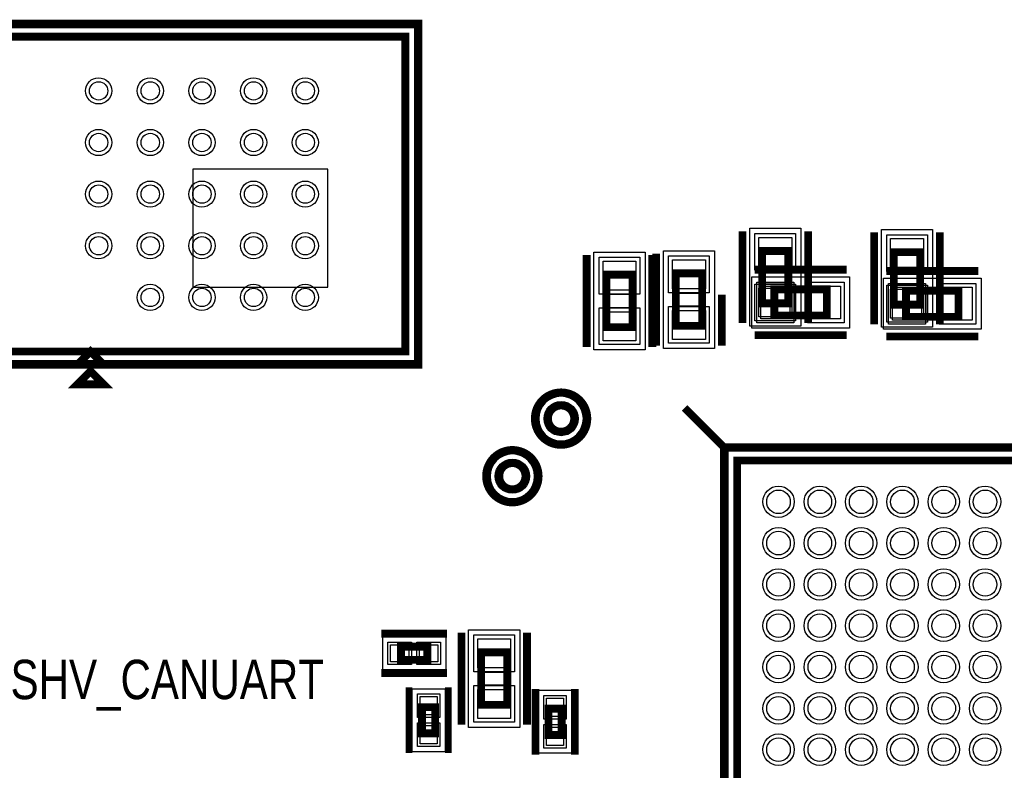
# Model space of a CAD drawing. Extents: x -10 to 137, y -26 to 192.
# Tile 37 of 78: x 43 to 62, y 86 to 101. Entities that reach past the tile are written whole.
import ezdxf

# ---------------------------------------------------------------- set-up
doc = ezdxf.new("R2010")
doc.units = 0
for name, color, linetype in [('BG_SILKSCREEN_TOP', 7, 'CONTINUOUS'), ('CR_TOP', 40, 'CONTINUOUS'), ('PG_ASSEMBLY_TOP', 120, 'CONTINUOUS'), ('PG_DFA_BOUND_TOP', 95, 'CONTINUOUS'), ('PG_PLACE_BOUND_TOP', 23, 'CONTINUOUS'), ('PG_SILKSCREEN_TOP', 7, 'CONTINUOUS'), ('PIN_PASTEMASK_TOP', 212, 'CONTINUOUS'), ('PIN_SOLDERMASK_TOP', 110, 'CONTINUOUS'), ('PIN_TOP', 140, 'CONTINUOUS'), ('VKO_TOP', 243, 'CONTINUOUS')]:
    doc.layers.add(name, color=color, linetype=linetype)

msp = doc.modelspace()

# ---------------------------------------------------------------- linework, layer by layer
at = {"layer": 'CR_TOP'}
msp.add_lwpolyline([(46.355, 95.8088), (48.9712, 95.8088), (48.9712, 98.0948), (46.355, 98.0948)], close=True, dxfattribs=at)
at = {"layer": 'PG_ASSEMBLY_TOP', "const_width": 0.1524}
for points in [[(50.470308, 94.565744), (50.470308, 100.661744), (42.596308, 100.661744), (42.596308, 94.565744), (50.470308, 94.565744)], [(57.88912, 95.498191), (57.88912, 96.514191), (57.38112, 96.514191), (57.38112, 95.498191), (57.88912, 95.498191)], [(59.931102, 96.489807), (59.931102, 95.473807), (60.439102, 95.473807), (60.439102, 96.489807), (59.931102, 96.489807)], [(54.36362, 96.05264), (54.36362, 95.03664), (54.87162, 95.03664), (54.87162, 96.05264), (54.36362, 96.05264)], [(55.70982, 96.07804), (55.70982, 95.06204), (56.21782, 95.06204), (56.21782, 96.07804), (55.70982, 96.07804)], [(57.617119, 95.262192), (58.633119, 95.262192), (58.633119, 95.770192), (57.617119, 95.770192), (57.617119, 95.262192)], [(61.183101, 95.745808), (60.167101, 95.745808), (60.167101, 95.237808), (61.183101, 95.237808), (61.183101, 95.745808)], [(44.374308, 94.565744), (44.120308, 94.311744), (44.628308, 94.311744), (44.374308, 94.565744)], [(72.898, 76.454), (72.898, 92.456), (56.896, 92.456), (56.896, 76.454), (72.898, 76.454)], [(50.389282, 88.593676), (50.897282, 88.593676), (50.897282, 88.847676), (50.389282, 88.847676), (50.389282, 88.593676)], [(51.93919, 88.73871), (51.93919, 87.72271), (52.44719, 87.72271), (52.44719, 88.73871), (51.93919, 88.73871)], [(50.79619, 87.678768), (50.79619, 87.170768), (51.05019, 87.170768), (51.05019, 87.678768), (50.79619, 87.678768)], [(53.24475, 87.648288), (53.24475, 87.140288), (53.49875, 87.140288), (53.49875, 87.648288), (53.24475, 87.648288)]]:
    msp.add_lwpolyline(points, dxfattribs=at)
for points in [[(53.741102, 93.265909, 1), (53.233102, 93.265909, 1), (53.741102, 93.265909)], [(52.798015, 92.150692, 1), (52.290015, 92.150692, 1), (52.798015, 92.150692)]]:
    msp.add_lwpolyline(points, format="xyb", dxfattribs=at)
at = {"layer": 'PG_DFA_BOUND_TOP'}
for points in [[(50.648108, 94.387944), (42.418508, 94.387944), (42.418508, 100.839544), (50.648108, 100.839544)], [(58.13042, 95.058992), (57.13982, 95.058992), (57.13982, 96.95339), (58.13042, 96.95339)], [(59.689802, 96.929006), (60.680402, 96.929006), (60.680402, 95.034608), (59.689802, 95.034608)], [(54.12232, 96.491839), (55.11292, 96.491839), (55.11292, 94.597441), (54.12232, 94.597441)], [(55.46852, 94.622874), (55.46852, 96.517206), (56.45912, 96.517206), (56.45912, 94.622874)], [(57.17792, 95.020892), (57.17792, 96.011492), (59.072318, 96.011492), (59.072318, 95.020892)], [(61.6223, 95.987108), (61.6223, 94.996508), (59.727902, 94.996508), (59.727902, 95.987108)], [(73.0758, 76.2762), (73.0758, 92.6338), (56.7182, 92.6338), (56.7182, 76.2762)], [(51.25339, 88.403176), (50.033174, 88.403176), (50.033174, 89.038176), (51.25339, 89.038176)], [(52.68849, 89.177876), (52.68849, 87.283544), (51.69789, 87.283544), (51.69789, 89.177876)], [(50.60569, 88.034967), (51.24069, 88.034967), (51.24069, 86.814569), (50.60569, 86.814569)], [(53.68925, 88.004396), (53.68925, 86.78418), (53.05425, 86.78418), (53.05425, 88.004396)]]:
    msp.add_lwpolyline(points, close=True, dxfattribs=at)
for points in [[(53.918902, 93.265909, 1), (53.055302, 93.265909, 1)], [(52.975815, 92.150692, 1), (52.112215, 92.150692, 1)]]:
    msp.add_lwpolyline(points, format="xyb", close=True, dxfattribs=at)
at = {"layer": 'PG_PLACE_BOUND_TOP'}
for points in [[(50.470308, 94.565744), (42.596308, 94.565744), (42.596308, 100.661744), (50.470308, 100.661744)], [(57.88912, 95.498191), (57.88912, 96.514191), (57.38112, 96.514191), (57.38112, 95.498191)], [(59.931102, 96.489807), (59.931102, 95.473807), (60.439102, 95.473807), (60.439102, 96.489807)], [(54.36362, 96.05264), (54.36362, 95.03664), (54.87162, 95.03664), (54.87162, 96.05264)], [(55.70982, 95.06204), (55.70982, 96.07804), (56.21782, 96.07804), (56.21782, 95.06204)], [(57.617119, 95.262192), (58.633119, 95.262192), (58.633119, 95.770192), (57.617119, 95.770192)], [(61.183101, 95.745808), (60.167101, 95.745808), (60.167101, 95.237808), (61.183101, 95.237808)], [(56.896, 76.454), (56.896, 92.456), (72.898, 92.456), (72.898, 76.454)], [(50.897282, 88.593676), (50.389282, 88.593676), (50.389282, 88.847676), (50.897282, 88.847676)], [(52.44719, 88.73871), (52.44719, 87.72271), (51.93919, 87.72271), (51.93919, 88.73871)], [(50.79619, 87.678768), (50.79619, 87.170768), (51.05019, 87.170768), (51.05019, 87.678768)], [(53.49875, 87.648288), (53.49875, 87.140288), (53.24475, 87.140288), (53.24475, 87.648288)]]:
    msp.add_lwpolyline(points, close=True, dxfattribs=at)
for points in [[(53.741102, 93.265909, 1), (53.233102, 93.265909, 1)], [(52.798015, 92.150692, 1), (52.290015, 92.150692, 1)]]:
    msp.add_lwpolyline(points, format="xyb", close=True, dxfattribs=at)
at = {"layer": 'PG_SILKSCREEN_TOP'}
for points, const_width in [([(50.724308, 94.311744), (42.342308, 94.311744), (42.342308, 100.915744), (50.724308, 100.915744), (50.724308, 94.311744)], 0.1524), ([(57.00012, 95.117191), (57.00012, 96.895191)], 0.1524), ([(58.27012, 95.117191), (58.27012, 96.895191)], 0.1524), ([(59.550102, 96.870807), (59.550102, 95.092807)], 0.1524), ([(60.820102, 96.870807), (60.820102, 95.092807)], 0.1524), ([(53.98262, 96.43364), (53.98262, 94.65564)], 0.1524), ([(55.25262, 96.43364), (55.25262, 94.65564)], 0.1524), ([(55.32882, 96.45904), (55.32882, 94.68104)], 0.1524), ([(57.236119, 96.151192), (59.014119, 96.151192)], 0.1524), ([(61.564101, 96.126808), (59.786101, 96.126808)], 0.1524), ([(56.59882, 95.66529), (56.59882, 94.68104)], 0.1524), ([(57.236119, 94.881192), (59.014119, 94.881192)], 0.1524), ([(61.564101, 94.856808), (59.786101, 94.856808)], 0.1524), ([(44.374308, 94.184744), (44.120308, 93.930744), (44.628308, 93.930744), (44.374308, 94.184744)], 0.1524), ([(56.642, 92.71), (55.88, 93.472)], 0.1524), ([(56.642, 92.71), (73.152, 92.71), (73.152, 76.2), (73.9521, 75.3999)], 0.1524), ([(73.152, 76.2), (56.642, 76.2), (56.642, 92.71)], 0.1524), ([(50.008282, 89.101676), (51.278282, 89.101676)], 0.1524), ([(51.55819, 89.11971), (51.55819, 87.34171)], 0.1524), ([(52.82819, 89.11971), (52.82819, 87.34171)], 0.1524), ([(50.008282, 88.339676), (51.278282, 88.339676)], 0.1524), ([(50.54219, 88.059768), (50.54219, 86.789768)], 0.127), ([(51.30419, 88.059768), (51.30419, 86.789768)], 0.127), ([(52.99075, 88.029288), (52.99075, 86.759288)], 0.1524), ([(53.75275, 88.029288), (53.75275, 86.759288)], 0.1524)]:
    msp.add_lwpolyline(points, dxfattribs=dict(at, const_width=const_width))
at = {"layer": 'PG_SILKSCREEN_TOP', "const_width": 0.1524}
for points in [[(53.995102, 93.265909, 1), (52.979102, 93.265909, 1), (53.995102, 93.265909)], [(53.052015, 92.150692, 1), (52.036015, 92.150692, 1), (53.052015, 92.150692)]]:
    msp.add_lwpolyline(points, format="xyb", dxfattribs=at)
at = {"layer": 'PIN_PASTEMASK_TOP'}
for points in [[(57.95262, 96.21679), (57.31762, 96.21679), (57.31762, 96.77559), (57.95262, 96.77559)], [(59.867602, 96.751206), (60.502602, 96.751206), (60.502602, 96.192406), (59.867602, 96.192406)], [(54.30012, 96.314039), (54.93512, 96.314039), (54.93512, 95.755239), (54.30012, 95.755239)], [(55.64632, 96.339406), (56.28132, 96.339406), (56.28132, 95.780606), (55.64632, 95.780606)], [(57.95262, 95.236792), (57.31762, 95.236792), (57.31762, 95.795592), (57.95262, 95.795592)], [(57.35572, 95.198692), (57.35572, 95.833692), (57.91452, 95.833692), (57.91452, 95.198692)], [(58.335718, 95.198692), (58.335718, 95.833692), (58.894518, 95.833692), (58.894518, 95.198692)], [(59.867602, 95.771208), (60.502602, 95.771208), (60.502602, 95.212408), (59.867602, 95.212408)], [(60.464502, 95.809308), (60.464502, 95.174308), (59.905702, 95.174308), (59.905702, 95.809308)], [(61.4445, 95.809308), (61.4445, 95.174308), (60.8857, 95.174308), (60.8857, 95.809308)], [(54.30012, 95.334041), (54.93512, 95.334041), (54.93512, 94.775241), (54.30012, 94.775241)], [(55.64632, 95.359474), (56.28132, 95.359474), (56.28132, 94.800674), (55.64632, 94.800674)], [(50.185574, 88.555576), (50.185574, 88.885776), (50.541174, 88.885776), (50.541174, 88.555576)], [(50.74539, 88.555576), (50.74539, 88.885776), (51.10099, 88.885776), (51.10099, 88.555576)], [(51.87569, 89.000076), (52.51069, 89.000076), (52.51069, 88.441276), (51.87569, 88.441276)], [(51.87569, 88.020144), (52.51069, 88.020144), (52.51069, 87.461344), (51.87569, 87.461344)], [(50.75809, 87.882567), (51.08829, 87.882567), (51.08829, 87.526967), (50.75809, 87.526967)], [(53.20665, 87.851996), (53.53685, 87.851996), (53.53685, 87.496396), (53.20665, 87.496396)], [(50.75809, 87.322569), (51.08829, 87.322569), (51.08829, 86.966969), (50.75809, 86.966969)], [(53.20665, 87.29218), (53.53685, 87.29218), (53.53685, 86.93658), (53.20665, 86.93658)]]:
    msp.add_lwpolyline(points, close=True, dxfattribs=at)
for centre, radius in [((44.533312, 99.61374), 0.1778), ((45.53331, 99.61374), 0.1778), ((46.533308, 99.61374), 0.1778), ((47.533306, 99.61374), 0.1778), ((48.533304, 99.61374), 0.1778), ((44.533312, 98.613742), 0.1778), ((45.53331, 98.613742), 0.1778), ((46.533308, 98.613742), 0.1778), ((47.533306, 98.613742), 0.1778), ((48.533304, 98.613742), 0.1778), ((44.533312, 97.613744), 0.1778), ((45.53331, 97.613744), 0.1778), ((46.533308, 97.613744), 0.1778), ((47.533306, 97.613744), 0.1778), ((48.533304, 97.613744), 0.1778), ((44.533312, 96.613746), 0.1778), ((45.53331, 96.613746), 0.1778), ((46.533308, 96.613746), 0.1778), ((47.533306, 96.613746), 0.1778), ((48.533304, 96.613746), 0.1778), ((45.53331, 95.613748), 0.1778), ((46.533308, 95.613748), 0.1778), ((47.533306, 95.613748), 0.1778), ((48.533304, 95.613748), 0.1778), ((57.696989, 91.655011), 0.2286), ((58.496987, 91.655011), 0.2286), ((59.297011, 91.655011), 0.2286), ((60.09701, 91.655011), 0.2286), ((60.897008, 91.655011), 0.2286), ((61.697006, 91.655011), 0.2286), ((57.696989, 90.855013), 0.2286), ((58.496987, 90.855013), 0.2286), ((59.297011, 90.855013), 0.2286), ((60.09701, 90.855013), 0.2286), ((60.897008, 90.855013), 0.2286), ((61.697006, 90.855013), 0.2286), ((57.696989, 90.054989), 0.2286), ((58.496987, 90.054989), 0.2286), ((59.297011, 90.054989), 0.2286), ((60.09701, 90.054989), 0.2286), ((60.897008, 90.054989), 0.2286), ((61.697006, 90.054989), 0.2286), ((57.696989, 89.25499), 0.2286), ((58.496987, 89.25499), 0.2286), ((59.297011, 89.25499), 0.2286), ((60.09701, 89.25499), 0.2286), ((60.897008, 89.25499), 0.2286), ((61.697006, 89.25499), 0.2286), ((57.696989, 88.454992), 0.2286), ((58.496987, 88.454992), 0.2286), ((59.297011, 88.454992), 0.2286), ((60.09701, 88.454992), 0.2286), ((60.897008, 88.454992), 0.2286), ((61.697006, 88.454992), 0.2286), ((57.696989, 87.654994), 0.2286), ((58.496987, 87.654994), 0.2286), ((59.297011, 87.654994), 0.2286), ((60.09701, 87.654994), 0.2286), ((60.897008, 87.654994), 0.2286), ((61.697006, 87.654994), 0.2286), ((57.696989, 86.854995), 0.2286), ((58.496987, 86.854995), 0.2286), ((59.297011, 86.854995), 0.2286), ((60.09701, 86.854995), 0.2286), ((60.897008, 86.854995), 0.2286), ((61.697006, 86.854995), 0.2286)]:
    msp.add_circle(centre, radius, dxfattribs=at)
at = {"layer": 'PIN_SOLDERMASK_TOP'}
for points in [[(58.02882, 96.14059), (57.24142, 96.14059), (57.24142, 96.85179), (58.02882, 96.85179)], [(59.791402, 96.827406), (60.578802, 96.827406), (60.578802, 96.116206), (59.791402, 96.116206)], [(54.22392, 96.390239), (55.01132, 96.390239), (55.01132, 95.679039), (54.22392, 95.679039)], [(55.57012, 96.415606), (56.35752, 96.415606), (56.35752, 95.704406), (55.57012, 95.704406)], [(57.27952, 95.122492), (57.27952, 95.909892), (57.99072, 95.909892), (57.99072, 95.122492)], [(58.259518, 95.122492), (58.259518, 95.909892), (58.970718, 95.909892), (58.970718, 95.122492)], [(58.02882, 95.160592), (57.24142, 95.160592), (57.24142, 95.871792), (58.02882, 95.871792)], [(59.791402, 95.847408), (60.578802, 95.847408), (60.578802, 95.136208), (59.791402, 95.136208)], [(60.540702, 95.885508), (60.540702, 95.098108), (59.829502, 95.098108), (59.829502, 95.885508)], [(61.5207, 95.885508), (61.5207, 95.098108), (60.8095, 95.098108), (60.8095, 95.885508)], [(54.22392, 95.410241), (55.01132, 95.410241), (55.01132, 94.699041), (54.22392, 94.699041)], [(55.57012, 95.435674), (56.35752, 95.435674), (56.35752, 94.724474), (55.57012, 94.724474)], [(51.79949, 89.076276), (52.58689, 89.076276), (52.58689, 88.365076), (51.79949, 88.365076)], [(50.134774, 88.504776), (50.134774, 88.936576), (50.591974, 88.936576), (50.591974, 88.504776)], [(50.69459, 88.504776), (50.69459, 88.936576), (51.15179, 88.936576), (51.15179, 88.504776)], [(51.79949, 88.096344), (52.58689, 88.096344), (52.58689, 87.385144), (51.79949, 87.385144)], [(50.70729, 87.933367), (51.13909, 87.933367), (51.13909, 87.476167), (50.70729, 87.476167)], [(53.15585, 87.902796), (53.58765, 87.902796), (53.58765, 87.445596), (53.15585, 87.445596)], [(50.70729, 87.373369), (51.13909, 87.373369), (51.13909, 86.916169), (50.70729, 86.916169)], [(53.15585, 87.34298), (53.58765, 87.34298), (53.58765, 86.88578), (53.15585, 86.88578)]]:
    msp.add_lwpolyline(points, close=True, dxfattribs=at)
for centre, radius in [((44.533312, 99.61374), 0.254), ((45.53331, 99.61374), 0.254), ((46.533308, 99.61374), 0.254), ((47.533306, 99.61374), 0.254), ((48.533304, 99.61374), 0.254), ((44.533312, 98.613742), 0.254), ((45.53331, 98.613742), 0.254), ((46.533308, 98.613742), 0.254), ((47.533306, 98.613742), 0.254), ((48.533304, 98.613742), 0.254), ((44.533312, 97.613744), 0.254), ((45.53331, 97.613744), 0.254), ((46.533308, 97.613744), 0.254), ((47.533306, 97.613744), 0.254), ((48.533304, 97.613744), 0.254), ((44.533312, 96.613746), 0.254), ((45.53331, 96.613746), 0.254), ((46.533308, 96.613746), 0.254), ((47.533306, 96.613746), 0.254), ((48.533304, 96.613746), 0.254), ((45.53331, 95.613748), 0.254), ((46.533308, 95.613748), 0.254), ((47.533306, 95.613748), 0.254), ((48.533304, 95.613748), 0.254), ((53.487102, 93.265909), 0.3302), ((52.544015, 92.150692), 0.3302), ((57.696989, 91.655011), 0.3048), ((58.496987, 91.655011), 0.3048), ((59.297011, 91.655011), 0.3048), ((60.09701, 91.655011), 0.3048), ((60.897008, 91.655011), 0.3048), ((61.697006, 91.655011), 0.3048), ((57.696989, 90.855013), 0.3048), ((58.496987, 90.855013), 0.3048), ((59.297011, 90.855013), 0.3048), ((60.09701, 90.855013), 0.3048), ((60.897008, 90.855013), 0.3048), ((61.697006, 90.855013), 0.3048), ((57.696989, 90.054989), 0.3048), ((58.496987, 90.054989), 0.3048), ((59.297011, 90.054989), 0.3048), ((60.09701, 90.054989), 0.3048), ((60.897008, 90.054989), 0.3048), ((61.697006, 90.054989), 0.3048), ((57.696989, 89.25499), 0.3048), ((58.496987, 89.25499), 0.3048), ((59.297011, 89.25499), 0.3048), ((60.09701, 89.25499), 0.3048), ((60.897008, 89.25499), 0.3048), ((61.697006, 89.25499), 0.3048), ((57.696989, 88.454992), 0.3048), ((58.496987, 88.454992), 0.3048), ((59.297011, 88.454992), 0.3048), ((60.09701, 88.454992), 0.3048), ((60.897008, 88.454992), 0.3048), ((61.697006, 88.454992), 0.3048), ((57.696989, 87.654994), 0.3048), ((58.496987, 87.654994), 0.3048), ((59.297011, 87.654994), 0.3048), ((60.09701, 87.654994), 0.3048), ((60.897008, 87.654994), 0.3048), ((61.697006, 87.654994), 0.3048), ((57.696989, 86.854995), 0.3048), ((58.496987, 86.854995), 0.3048), ((59.297011, 86.854995), 0.3048), ((60.09701, 86.854995), 0.3048), ((60.897008, 86.854995), 0.3048), ((61.697006, 86.854995), 0.3048)]:
    msp.add_circle(centre, radius, dxfattribs=at)
at = {"layer": 'PIN_TOP'}
for points in [[(57.95262, 96.21679), (57.31762, 96.21679), (57.31762, 96.77559), (57.95262, 96.77559)], [(59.867602, 96.751206), (60.502602, 96.751206), (60.502602, 96.192406), (59.867602, 96.192406)], [(54.30012, 96.314039), (54.93512, 96.314039), (54.93512, 95.755239), (54.30012, 95.755239)], [(55.64632, 96.339406), (56.28132, 96.339406), (56.28132, 95.780606), (55.64632, 95.780606)], [(57.95262, 95.236792), (57.31762, 95.236792), (57.31762, 95.795592), (57.95262, 95.795592)], [(57.35572, 95.198692), (57.35572, 95.833692), (57.91452, 95.833692), (57.91452, 95.198692)], [(58.335718, 95.198692), (58.335718, 95.833692), (58.894518, 95.833692), (58.894518, 95.198692)], [(59.867602, 95.771208), (60.502602, 95.771208), (60.502602, 95.212408), (59.867602, 95.212408)], [(60.464502, 95.809308), (60.464502, 95.174308), (59.905702, 95.174308), (59.905702, 95.809308)], [(61.4445, 95.809308), (61.4445, 95.174308), (60.8857, 95.174308), (60.8857, 95.809308)], [(54.30012, 95.334041), (54.93512, 95.334041), (54.93512, 94.775241), (54.30012, 94.775241)], [(55.64632, 95.359474), (56.28132, 95.359474), (56.28132, 94.800674), (55.64632, 94.800674)], [(50.185574, 88.555576), (50.185574, 88.885776), (50.541174, 88.885776), (50.541174, 88.555576)], [(50.74539, 88.555576), (50.74539, 88.885776), (51.10099, 88.885776), (51.10099, 88.555576)], [(51.87569, 89.000076), (52.51069, 89.000076), (52.51069, 88.441276), (51.87569, 88.441276)], [(51.87569, 88.020144), (52.51069, 88.020144), (52.51069, 87.461344), (51.87569, 87.461344)], [(50.75809, 87.882567), (51.08829, 87.882567), (51.08829, 87.526967), (50.75809, 87.526967)], [(53.20665, 87.851996), (53.53685, 87.851996), (53.53685, 87.496396), (53.20665, 87.496396)], [(50.75809, 87.322569), (51.08829, 87.322569), (51.08829, 86.966969), (50.75809, 86.966969)], [(53.20665, 87.29218), (53.53685, 87.29218), (53.53685, 86.93658), (53.20665, 86.93658)]]:
    msp.add_lwpolyline(points, close=True, dxfattribs=at)
for centre, radius in [((44.533312, 99.61374), 0.1778), ((45.53331, 99.61374), 0.1778), ((46.533308, 99.61374), 0.1778), ((47.533306, 99.61374), 0.1778), ((48.533304, 99.61374), 0.1778), ((44.533312, 98.613742), 0.1778), ((45.53331, 98.613742), 0.1778), ((46.533308, 98.613742), 0.1778), ((47.533306, 98.613742), 0.1778), ((48.533304, 98.613742), 0.1778), ((44.533312, 97.613744), 0.1778), ((45.53331, 97.613744), 0.1778), ((46.533308, 97.613744), 0.1778), ((47.533306, 97.613744), 0.1778), ((48.533304, 97.613744), 0.1778), ((44.533312, 96.613746), 0.1778), ((45.53331, 96.613746), 0.1778), ((46.533308, 96.613746), 0.1778), ((47.533306, 96.613746), 0.1778), ((48.533304, 96.613746), 0.1778), ((45.53331, 95.613748), 0.1778), ((46.533308, 95.613748), 0.1778), ((47.533306, 95.613748), 0.1778), ((48.533304, 95.613748), 0.1778), ((53.487102, 93.265909), 0.254), ((52.544015, 92.150692), 0.254), ((57.696989, 91.655011), 0.2286), ((58.496987, 91.655011), 0.2286), ((59.297011, 91.655011), 0.2286), ((60.09701, 91.655011), 0.2286), ((60.897008, 91.655011), 0.2286), ((61.697006, 91.655011), 0.2286), ((57.696989, 90.855013), 0.2286), ((58.496987, 90.855013), 0.2286), ((59.297011, 90.855013), 0.2286), ((60.09701, 90.855013), 0.2286), ((60.897008, 90.855013), 0.2286), ((61.697006, 90.855013), 0.2286), ((57.696989, 90.054989), 0.2286), ((58.496987, 90.054989), 0.2286), ((59.297011, 90.054989), 0.2286), ((60.09701, 90.054989), 0.2286), ((60.897008, 90.054989), 0.2286), ((61.697006, 90.054989), 0.2286), ((57.696989, 89.25499), 0.2286), ((58.496987, 89.25499), 0.2286), ((59.297011, 89.25499), 0.2286), ((60.09701, 89.25499), 0.2286), ((60.897008, 89.25499), 0.2286), ((61.697006, 89.25499), 0.2286), ((57.696989, 88.454992), 0.2286), ((58.496987, 88.454992), 0.2286), ((59.297011, 88.454992), 0.2286), ((60.09701, 88.454992), 0.2286), ((60.897008, 88.454992), 0.2286), ((61.697006, 88.454992), 0.2286), ((57.696989, 87.654994), 0.2286), ((58.496987, 87.654994), 0.2286), ((59.297011, 87.654994), 0.2286), ((60.09701, 87.654994), 0.2286), ((60.897008, 87.654994), 0.2286), ((61.697006, 87.654994), 0.2286), ((57.696989, 86.854995), 0.2286), ((58.496987, 86.854995), 0.2286), ((59.297011, 86.854995), 0.2286), ((60.09701, 86.854995), 0.2286), ((60.897008, 86.854995), 0.2286), ((61.697006, 86.854995), 0.2286)]:
    msp.add_circle(centre, radius, dxfattribs=at)
at = {"layer": 'VKO_TOP'}
for points in [[(57.38112, 95.879191), (57.88912, 95.879191), (57.88912, 96.133191), (57.38112, 96.133191)], [(60.439102, 96.108807), (59.931102, 96.108807), (59.931102, 95.854807), (60.439102, 95.854807)], [(57.998119, 95.770192), (57.998119, 95.262192), (58.252119, 95.262192), (58.252119, 95.770192)], [(60.802101, 95.237808), (60.802101, 95.745808), (60.548101, 95.745808), (60.548101, 95.237808)], [(54.87162, 95.67164), (54.36362, 95.67164), (54.36362, 95.41764), (54.87162, 95.41764)], [(55.70982, 95.44304), (55.70982, 95.69704), (56.21782, 95.69704), (56.21782, 95.44304)], [(52.44719, 88.35771), (52.44719, 88.10371), (51.93919, 88.10371), (51.93919, 88.35771)]]:
    msp.add_lwpolyline(points, close=True, dxfattribs=at)

# ---------------------------------------------------------------- texts
at = {"layer": 'BG_SILKSCREEN_TOP', "width": 0.8}
msp.add_text('SOC_VDDSHV_CANUART', height=0.762, dxfattribs=at).set_placement((38.886765, 87.8332))

doc.saveas('drawing.dxf')
